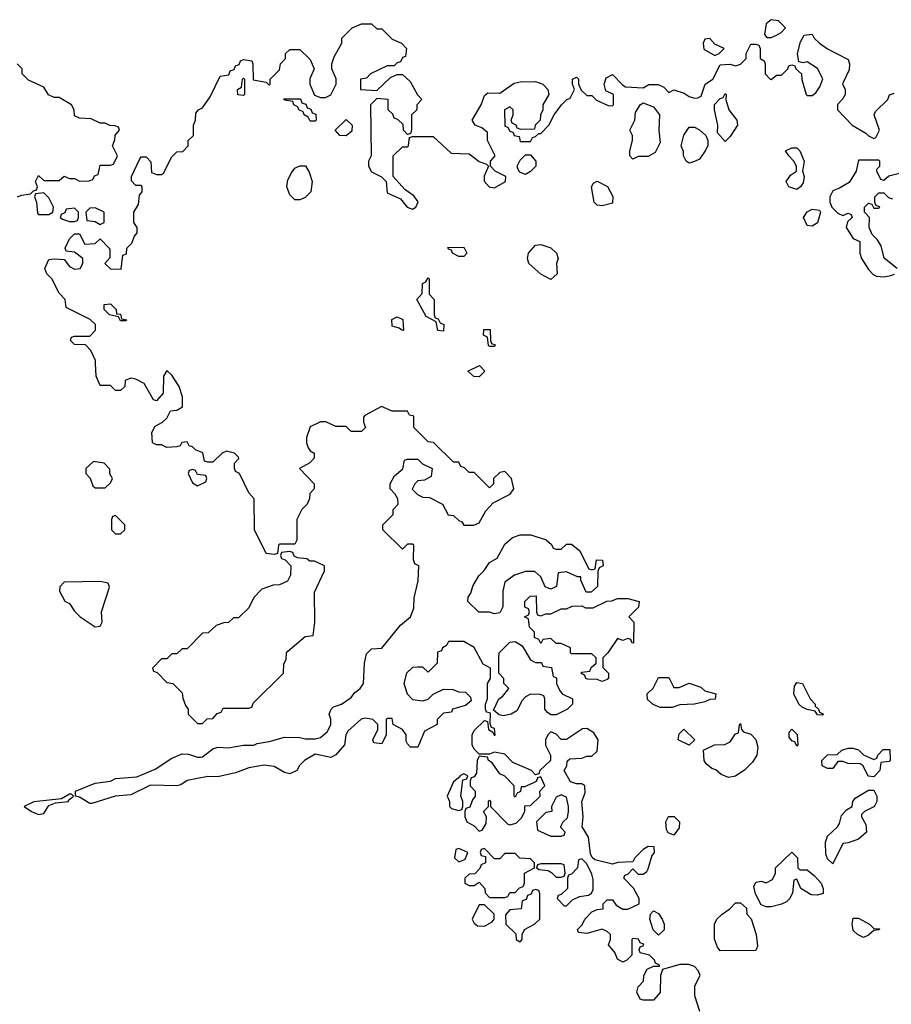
# Model space of a CAD drawing. Header units: inches. Extents: x 2608375 to 2737312, y 944064 to 1028306.
# Tile 43 of 69: x 2715396 to 2718799, y 977497 to 981342. Entities that reach past the tile are written whole.
import ezdxf

# ---------------------------------------------------------------- set-up
doc = ezdxf.new("R2010")
doc.units = ezdxf.units.IN
doc.header["$MEASUREMENT"] = 0
doc.layers.add('C7917', color=7, linetype='Continuous')
doc.layers.add('C7918', color=7, linetype='Continuous')

msp = doc.modelspace()

# ---------------------------------------------------------------- linework, layer by layer
at = {"layer": 'C7917', "color": 5, "elevation": 40}
msp.add_lwpolyline([(2718051, 977469), (2718032, 977530), (2718032, 977570), (2718052, 977610), (2718044.7, 977630), (2718030, 977644.7), (2718007.3, 977652.7), (2717972.7, 977652.7), (2717906, 977634), (2717898, 977610), (2717896.4, 977543.6), (2717870, 977514), (2717830, 977514), (2717818, 977518), (2717804.7, 977544.7), (2717810, 977566), (2717831.6, 977588.4), (2717832, 977610), (2717845.4, 977634.6), (2717870, 977646), (2717894, 977646), (2717894, 977650), (2717878, 977658), (2717874, 977670), (2717854, 977690), (2717818, 977698), (2717814, 977710), (2717818, 977722), (2717830, 977726), (2717832.7, 977732.7), (2717818, 977738), (2717811.6, 977751.6), (2717790, 977754), (2717786, 977750), (2717786, 977690), (2717766, 977670), (2717750, 977662), (2717730, 977674), (2717719.8, 977699.8), (2717694, 977730), (2717702, 977750), (2717702, 977770), (2717690, 977782), (2717670, 977791.3), (2717610, 977774), (2717578, 977778), (2717574, 977790), (2717592, 977808), (2717602, 977830), (2717630, 977858), (2717650, 977868), (2717674, 977870), (2717674, 977890), (2717690, 977906), (2717710, 977906), (2717724, 977884), (2717750, 977868.7), (2717770, 977869), (2717814, 977890), (2717814, 977910), (2717791.6, 977951.6), (2717754, 977990), (2717758, 978002), (2717770, 978006), (2717790, 978026), (2717810, 978006), (2717830, 978006), (2717843.6, 978016.4), (2717850, 978026), (2717863.6, 978076.4), (2717874, 978090), (2717872.7, 978112.7), (2717850, 978114), (2717830, 978102), (2717798, 978070), (2717790, 978054), (2717731.6, 978051.6), (2717710, 978044.7), (2717641, 978061), (2717631.1, 978071.1), (2717624.7, 978084.7), (2717616, 978150), (2717591.3, 978190), (2717596, 978230), (2717591, 978290), (2717603.6, 978323.6), (2717602, 978350), (2717590, 978358), (2717570, 978358), (2717546.4, 978366.4), (2717522, 978410), (2717531.6, 978428.4), (2717532.7, 978447.3), (2717543.6, 978456.4), (2717590, 978458), (2717610, 978466), (2717630, 978466), (2717650, 978486), (2717654, 978530), (2717636.9, 978556.9), (2717610, 978574), (2717592.7, 978572.7), (2717530, 978532), (2717510, 978532), (2717490, 978552), (2717470, 978562), (2717458, 978550), (2717449, 978530), (2717449.1, 978509.1), (2717468, 978470), (2717468, 978450), (2717426, 978410), (2717422, 978398), (2717410, 978394), (2717394, 978410), (2717321.4, 978441.4), (2717290, 978474), (2717250, 978482), (2717230, 978474), (2717190, 978474), (2717170, 978494), (2717162, 978510), (2717162, 978550), (2717170, 978566), (2717210, 978606), (2717222, 978602), (2717226, 978570), (2717242, 978562), (2717248, 978548), (2717252, 978548), (2717250, 978574), (2717238, 978578), (2717232.7, 978592.7), (2717234, 978634), (2717218, 978638), (2717214, 978650), (2717214, 978670), (2717222, 978690), (2717222, 978750), (2717234, 978770), (2717234, 978810), (2717205.4, 978825.4), (2717170, 978891.3), (2717130, 978914), (2717070, 978914), (2717062, 978898), (2717046, 978890), (2717042, 978878), (2717027.3, 978872.7), (2717026, 978830), (2716990, 978794), (2716970, 978814), (2716950, 978814), (2716930, 978812), (2716906, 978790), (2716895.3, 978750), (2716908, 978710), (2716930, 978688), (2716970, 978682), (2716991, 978689), (2717010, 978708), (2717050, 978728), (2717087.3, 978727.3), (2717110, 978718), (2717136.4, 978716.4), (2717156.4, 978696.4), (2717158, 978682), (2717136.4, 978663.6), (2717086, 978650), (2717082, 978638), (2717050, 978634), (2717026, 978610), (2717026, 978590), (2716976.4, 978563.6), (2716950, 978502), (2716922, 978502), (2716910, 978514), (2716904.7, 978524.7), (2716904.7, 978550), (2716890.8, 978570.8), (2716854, 978590), (2716850, 978614), (2716830, 978614), (2716826, 978610), (2716826, 978550), (2716810, 978514), (2716778, 978518), (2716774, 978530), (2716794, 978570), (2716794, 978590), (2716774, 978610), (2716745.6, 978614.4), (2716729.4, 978610.6), (2716676.5, 978563.5), (2716669, 978550), (2716664, 978510), (2716630, 978471), (2716610, 978461), (2716550, 978474.8), (2716508, 978450), (2716488, 978430), (2716478, 978410), (2716450, 978398), (2716430, 978402), (2716390, 978426), (2716350, 978430.8), (2716290, 978420.7), (2716238.4, 978401.6), (2716170, 978386), (2716130, 978387.3), (2716050, 978370.8), (2716025.2, 978354.8), (2716010, 978350.8), (2715906.6, 978353.4), (2715830, 978314.8), (2715769.3, 978310.7), (2715678, 978282), (2715670, 978281), (2715630, 978306), (2715614, 978310), (2715614, 978330), (2715690, 978361.2), (2715750, 978369), (2715770, 978379), (2715853.7, 978386.3), (2715924.5, 978415.5), (2715990, 978459), (2716030, 978475.3), (2716054.6, 978474.6), (2716090, 978462), (2716103.1, 978463.1), (2716110, 978464), (2716150, 978495.3), (2716170, 978502), (2716210, 978499), (2716270, 978508.7), (2716310, 978509), (2716323.6, 978516.4), (2716370, 978524), (2716430, 978541.2), (2716490, 978539), (2716510, 978534), (2716550, 978534), (2716570, 978539), (2716597.5, 978562.5), (2716610.6, 978589.4), (2716610.8, 978610.8), (2716604.7, 978630), (2716612, 978650), (2716621, 978659), (2716652, 978670), (2716690, 978695.3), (2716704.5, 978715.5), (2716724.7, 978730), (2716738, 978750), (2716742, 978830), (2716750, 978866), (2716770, 978886), (2716810, 978888), (2716882, 978978), (2716921, 979010), (2716935.2, 979044.8), (2716935.3, 979084.7), (2716951.6, 979151.6), (2716954, 979210), (2716938, 979218), (2716932.7, 979232.7), (2716934, 979290), (2716930, 979294), (2716910, 979294), (2716890, 979274), (2716814, 979350), (2716814, 979370), (2716854, 979410), (2716854, 979430), (2716874, 979450), (2716871.6, 979471.6), (2716862, 979490), (2716842, 979510), (2716842, 979530), (2716859.6, 979560.4), (2716891.3, 979588.7), (2716898, 979622), (2716910, 979626), (2716950, 979626), (2716968.4, 979608.4), (2717006, 979590), (2717002, 979558), (2716976.4, 979543.6), (2716950, 979542), (2716938, 979530), (2716928.4, 979508.4), (2716948.4, 979488.4), (2716970, 979478), (2716996.4, 979476.4), (2717046, 979450), (2717068.9, 979408.9), (2717090, 979406), (2717110, 979386), (2717122, 979382), (2717130, 979368), (2717168.4, 979368.4), (2717190, 979378), (2717216, 979424), (2717244.7, 979455.3), (2717311.1, 979488.9), (2717324.7, 979510), (2717316, 979550), (2717290, 979578), (2717270, 979574), (2717246, 979550), (2717246, 979530), (2717230, 979514), (2717170, 979574), (2717150, 979574), (2717132.7, 979592.7), (2717118, 979598), (2717110, 979614), (2717090, 979614), (2717011.3, 979691.3), (2716990, 979694), (2716934, 979750), (2716934, 979794), (2716918, 979798), (2716910, 979814), (2716850, 979814), (2716808.4, 979831.6), (2716743.1, 979796.9), (2716738, 979790), (2716738, 979770), (2716746, 979750), (2716730, 979734), (2716690, 979734), (2716670, 979754), (2716630, 979754), (2716591.6, 979771.6), (2716570, 979772), (2716530, 979752), (2716515.3, 979710), (2716515.3, 979690), (2716522, 979670), (2716530, 979658), (2716546, 979650), (2716546, 979630), (2716528.4, 979611.6), (2716488, 979590), (2716546, 979530), (2716546, 979510), (2716528.4, 979491.6), (2716527.3, 979472.7), (2716518, 979450), (2716498, 979430), (2716478, 979390), (2716478, 979310), (2716470, 979294), (2716410, 979294), (2716406, 979290), (2716402, 979258), (2716390, 979254), (2716358, 979258), (2716312, 979350), (2716311.6, 979471.6), (2716290, 979494), (2716254, 979570), (2716238, 979578), (2716234, 979590), (2716234, 979610), (2716252, 979628), (2716250, 979634), (2716234, 979650), (2716203.1, 979656.9), (2716186, 979650), (2716150, 979614), (2716130, 979614), (2716118, 979618), (2716111.1, 979651.1), (2716082, 979662), (2716070, 979674), (2716058, 979678), (2716050, 979694), (2716028.4, 979691.6), (2716022, 979678), (2716010, 979674), (2715970, 979672), (2715950, 979682), (2715930, 979682), (2715914, 979690), (2715912, 979730), (2715924.7, 979755.3), (2715954, 979770), (2715970, 979786), (2715984.7, 979815.3), (2716010, 979818), (2716031.3, 979830), (2716031.3, 979870), (2716018, 979910), (2715990, 979954), (2715970, 979972), (2715958, 979950), (2715956.4, 979883.6), (2715930, 979854), (2715918, 979858), (2715882, 979922), (2715850, 979938), (2715830, 979942), (2715807.3, 979932.7), (2715806, 979910), (2715790, 979894), (2715770, 979894), (2715750, 979914), (2715710, 979914), (2715694, 979950), (2715692.1, 980000)], dxfattribs=at)
for points in [[(2717190, 979948), (2717168.4, 979948.4), (2717146, 979970), (2717191.6, 979991.6), (2717212, 979970)], [(2715683.6, 979616.4), (2715654, 979590), (2715654, 979570), (2715671.6, 979551.6), (2715682, 979522), (2715690, 979514), (2715730, 979514), (2715750, 979534), (2715758, 979550), (2715748.4, 979568.4), (2715747.3, 979587.3), (2715726, 979610)], [(2716070, 979586), (2716058, 979582), (2716054, 979570), (2716070, 979534), (2716090, 979522), (2716122, 979538), (2716126, 979550), (2716122, 979562), (2716090, 979566), (2716082, 979582)], [(2715770, 979406), (2715758, 979402), (2715754, 979390), (2715754, 979350), (2715770, 979334), (2715790, 979334), (2715806, 979350), (2715806, 979370)], [(2717490, 979274), (2717510, 979274), (2717530, 979294), (2717550, 979294), (2717582, 979270), (2717618, 979198), (2717630, 979194), (2717642, 979198), (2717647.3, 979232.7), (2717671.6, 979231.6), (2717674, 979210), (2717658, 979202), (2717652.7, 979187.3), (2717651.6, 979128.4), (2717627.3, 979107.3), (2717607.3, 979107.3), (2717586, 979154), (2717586, 979166), (2717574, 979166), (2717530, 979186), (2717498, 979182), (2717491.6, 979128.4), (2717470, 979118), (2717447.3, 979127.3), (2717430, 979166), (2717407.3, 979187.3), (2717370, 979188), (2717327.1, 979172.9), (2717290, 979146), (2717282, 979110), (2717282, 979050), (2717270, 979026), (2717250, 979022), (2717230, 979028), (2717188.4, 979028.4), (2717146, 979070), (2717147.3, 979087.3), (2717157.2, 979102.8), (2717165.2, 979130), (2717189, 979170), (2717209.3, 979190.7), (2717230, 979222), (2717260.4, 979239.6), (2717290, 979294), (2717320.4, 979319.6), (2717349.1, 979330.9), (2717390.9, 979330.9), (2717451.6, 979311.6), (2717472.7, 979292.7), (2717478, 979278)], [(2716450, 979266), (2716418, 979262), (2716414, 979250), (2716418, 979238), (2716432.7, 979232.7), (2716454, 979210), (2716452.7, 979172.7), (2716442, 979150), (2716410, 979135.3), (2716385.4, 979134.6), (2716341, 979119), (2716310, 979086), (2716290, 979046), (2716250, 979006), (2716230, 979006), (2716211.6, 978988.4), (2716192.7, 978987.3), (2716163.6, 978976.4), (2716131.6, 978948.4), (2716110, 978946), (2716050, 978886), (2716030, 978886), (2716010, 978866), (2715990, 978866), (2715970, 978846), (2715950, 978846), (2715914, 978810), (2715918, 978798), (2715932.7, 978792.7), (2715970, 978754), (2715994, 978750), (2716030, 978714), (2716032.7, 978692.7), (2716043.6, 978663.6), (2716054, 978650), (2716054, 978630), (2716090, 978594), (2716110, 978594), (2716127.3, 978612.7), (2716150, 978614), (2716167.3, 978632.7), (2716182, 978638), (2716190, 978654), (2716290, 978654), (2716302, 978658), (2716307.3, 978672.7), (2716426, 978790), (2716427.3, 978827.3), (2716436.4, 978843.6), (2716438, 978870), (2716443.1, 978876.9), (2716510, 978934), (2716542, 978938), (2716548, 978990), (2716547.3, 979107.3), (2716586, 979190), (2716586, 979210), (2716547.3, 979227.3), (2716528.4, 979228.4), (2716516.4, 979236.4), (2716480.4, 979240.4), (2716467.3, 979247.3), (2716462, 979262)], [(2715710, 979148), (2715570, 979146), (2715552.7, 979127.3), (2715552, 979110), (2715571.6, 979071.6), (2715590, 979062), (2715610, 979032), (2715632, 979010), (2715690, 978972), (2715710, 978974), (2715718, 978990), (2715715.3, 979030), (2715746, 979126), (2715742, 979142)], [(2717430, 979014), (2717450, 979022), (2717470, 979022), (2717510, 979042), (2717530, 979042), (2717552.7, 979052.7), (2717590, 979054), (2717605.4, 979045.4), (2717634.6, 979045.4), (2717688.4, 979071.6), (2717707.3, 979072.7), (2717730, 979082), (2717770, 979082), (2717814, 979070), (2717812, 979048), (2717774, 979010), (2717794, 978990), (2717792.7, 978907.3), (2717786, 978910), (2717782, 978922), (2717770, 978926), (2717750, 978918), (2717730, 978926), (2717692, 978870), (2717672, 978850), (2717672.7, 978812.7), (2717694, 978790), (2717694, 978770), (2717690, 978766), (2717670, 978758), (2717650, 978766), (2717612.7, 978767.3), (2717606, 978770), (2717602, 978782), (2717586, 978790), (2717590, 978794), (2717622, 978798), (2717627.3, 978812.7), (2717646, 978830), (2717646, 978850), (2717630, 978866), (2717550, 978866), (2717546, 978870), (2717546, 978890), (2717510, 978906), (2717490, 978906), (2717470, 978926), (2717438, 978922), (2717430, 978906), (2717422, 978922), (2717406, 978930), (2717406, 978950), (2717386, 978970), (2717382, 979002), (2717366, 979010), (2717382, 979018), (2717386, 979030), (2717382, 979042), (2717368.4, 979048.4), (2717368, 979070), (2717388.9, 979091.1), (2717412.7, 979092.7), (2717414, 979030), (2717418, 979018)], [(2717410, 978832), (2717432.7, 978832.7), (2717438, 978818), (2717472.7, 978812.7), (2717478, 978778), (2717492, 978772), (2717492, 978750), (2717503.6, 978723.6), (2717514, 978710), (2717554, 978690), (2717554, 978670), (2717534, 978650), (2717490, 978628), (2717470, 978628), (2717456.4, 978636.4), (2717446, 978650), (2717446, 978690), (2717442, 978702), (2717427.3, 978707.3), (2717390, 978708), (2717370, 978698), (2717356.9, 978683.1), (2717336.9, 978643.1), (2717314, 978630), (2717284, 978624), (2717268.4, 978628.4), (2717246, 978646), (2717266, 978690), (2717280.4, 978699.6), (2717306, 978730), (2717286, 978750), (2717286, 978770), (2717266, 978790), (2717266, 978850), (2717268, 978870), (2717310, 978912), (2717330, 978914), (2717356.9, 978896.9), (2717390, 978842)], [(2717950, 978734), (2717970, 978734), (2718010, 978752), (2718055.3, 978735.3), (2718070, 978722), (2718114, 978710), (2718111.6, 978688.4), (2718090, 978688), (2718070, 978678), (2718030, 978669), (2717972.7, 978667.3), (2717943.6, 978656.4), (2717896.4, 978656.4), (2717868.4, 978668.4), (2717847.3, 978687.3), (2717846, 978710), (2717868.4, 978731.6), (2717890, 978774), (2717930, 978774)], [(2718530, 978626), (2718510, 978628), (2718502, 978642), (2718470, 978648), (2718450, 978658), (2718438, 978670), (2718418, 978710), (2718420.4, 978739.6), (2718430, 978754), (2718452, 978750), (2718482, 978690), (2718502, 978670), (2718502, 978662), (2718514, 978650), (2718518, 978638), (2718534, 978630)], [(2718163.1, 978383.1), (2718134.6, 978394.6), (2718113.6, 978413.6), (2718098, 978418), (2718076.4, 978436.4), (2718068, 978450), (2718066, 978490), (2718108.9, 978511.1), (2718148.4, 978511.6), (2718170, 978522), (2718190, 978554), (2718202, 978558), (2718206, 978590), (2718210, 978594), (2718214, 978570), (2718222, 978562), (2718250, 978552), (2718270, 978532), (2718278, 978502), (2718274, 978470), (2718256.9, 978443.1), (2718226.4, 978413.6), (2718190, 978388)], [(2718010, 978508.7), (2717966, 978530), (2717970, 978554), (2717988.4, 978571.6), (2718032, 978530)], [(2718430, 978506), (2718422, 978522), (2718410, 978526), (2718400.4, 978540.4), (2718400.4, 978559.6), (2718410, 978572), (2718431.6, 978551.6), (2718434, 978510)], [(2717190, 978466), (2717182, 978450), (2717179.6, 978400.4), (2717170, 978386), (2717158, 978382), (2717154, 978370), (2717154, 978350), (2717174, 978330), (2717174, 978310), (2717163.6, 978296.4), (2717152.7, 978267.3), (2717138, 978262), (2717134, 978250), (2717134, 978230), (2717142, 978210), (2717170, 978194), (2717190, 978174), (2717202, 978178), (2717216.4, 978203.6), (2717218, 978230), (2717206, 978250), (2717226, 978270), (2717226, 978290), (2717230, 978294), (2717234, 978290), (2717234, 978270), (2717301, 978201), (2717310, 978198), (2717334.6, 978205.4), (2717354.6, 978225.4), (2717368, 978250), (2717367.3, 978272.7), (2717390, 978274), (2717428, 978310), (2717426, 978330), (2717446, 978350), (2717430, 978386), (2717418, 978382), (2717412.7, 978367.3), (2717399.6, 978360.4), (2717366, 978346), (2717354, 978346), (2717351.6, 978328.4), (2717338, 978322), (2717330, 978306), (2717326, 978310), (2717326, 978350), (2717290, 978388), (2717270, 978398), (2717240.2, 978440.2), (2717226, 978450), (2717222, 978462)], [(2718730, 978454), (2718742, 978458), (2718746, 978470), (2718767.3, 978492.7), (2718792.7, 978492.7), (2718794, 978450), (2718790, 978446), (2718758, 978442), (2718754, 978410), (2718730, 978386), (2718708.7, 978388.7), (2718688.4, 978428.4), (2718676.4, 978436.4), (2718630, 978438), (2718610, 978446), (2718590, 978446), (2718570, 978418), (2718550, 978418), (2718529.1, 978429.1), (2718528, 978450), (2718550, 978472), (2718587.3, 978472.7), (2718606, 978490), (2718630, 978498), (2718650, 978498), (2718671, 978491), (2718690, 978472)], [(2717130, 978398), (2717114, 978390), (2717114, 978386), (2717090, 978366), (2717064.7, 978310), (2717074, 978290), (2717074, 978270), (2717082, 978262), (2717110, 978254), (2717122, 978258), (2717126, 978270), (2717126, 978290), (2717118, 978310), (2717126, 978374), (2717142, 978378), (2717146, 978390)], [(2715598, 978318), (2715590, 978318), (2715559.6, 978300.4), (2715451.6, 978288.4), (2715414, 978270), (2715442, 978250), (2715470, 978238), (2715490, 978242), (2715510, 978274), (2715536.4, 978283.6), (2715586, 978290), (2715586, 978294), (2715606, 978310)], [(2717510, 978315.3), (2717490, 978306), (2717472, 978270), (2717474, 978250), (2717450, 978246), (2717414, 978210), (2717418, 978178), (2717470, 978154), (2717510, 978154), (2717522, 978158), (2717526, 978170), (2717508, 978188), (2717508.4, 978191.6), (2717518, 978210), (2717534, 978226), (2717539, 978250), (2717539, 978270), (2717530, 978306)], [(2718570, 978046), (2718550, 978066), (2718543.1, 978083.1), (2718542, 978130), (2718550, 978154), (2718588, 978190), (2718596.4, 978203.6), (2718604.7, 978235.3), (2718623.1, 978256.9), (2718646, 978270), (2718648, 978290), (2718658, 978302), (2718710, 978334), (2718730, 978334), (2718742, 978310), (2718742, 978290), (2718734, 978274), (2718730, 978268), (2718694, 978250), (2718682, 978238), (2718682, 978230), (2718699.6, 978199.6), (2718702, 978170), (2718670, 978142), (2718630, 978128), (2718610, 978126)], [(2717950, 978158), (2717927.3, 978167.3), (2717920.4, 978180.4), (2717918, 978210), (2717929.2, 978230.8), (2717950.7, 978230.7), (2717972, 978210), (2717970, 978186)], [(2717110, 978106), (2717098, 978102), (2717094, 978070), (2717110, 978054), (2717130, 978062), (2717135.3, 978064.7), (2717146, 978090)], [(2717210, 978106), (2717198, 978102), (2717194, 978090), (2717198, 978078), (2717214, 978074), (2717214, 978050), (2717198, 978042), (2717192.7, 978027.3), (2717172.7, 978007.3), (2717150, 978006), (2717134, 977990), (2717134, 977970), (2717150, 977962), (2717170, 977962), (2717190, 977974), (2717212, 977950), (2717212.7, 977932.7), (2717230, 977914), (2717290, 977914), (2717302, 977918), (2717310, 977934), (2717330, 977934), (2717347.3, 977952.7), (2717362, 977958), (2717366, 977970), (2717366, 978010), (2717406, 978030), (2717406, 978050), (2717390, 978066), (2717348.4, 978068.4), (2717330, 978086), (2717290, 978086), (2717270, 978066), (2717250, 978066)], [(2718442, 978022), (2718470, 978022), (2718498.8, 977998.8), (2718524.7, 977970), (2718532, 977950), (2718532, 977930), (2718510, 977924), (2718485.6, 977925.6), (2718446, 977950), (2718430, 977986), (2718418, 977982), (2718412.7, 977932.7), (2718402, 977910), (2718390, 977898), (2718370, 977888), (2718330, 977878), (2718310, 977878), (2718290, 977886), (2718268.4, 977928.4), (2718262, 977958), (2718270, 977974), (2718290, 977978), (2718310, 977972), (2718334.6, 977985.4), (2718346, 978010), (2718346, 978030), (2718410, 978092), (2718432, 978070), (2718434, 978030)], [(2717510, 978046), (2717430, 978046), (2717418, 978042), (2717414, 978030), (2717423.6, 978023.6), (2717459.6, 978019.6), (2717472.7, 978012.7), (2717490, 977994), (2717510, 977994), (2717522, 977998), (2717526, 978010), (2717522, 978042)], [(2717590, 978066), (2717578, 978062), (2717574, 978030), (2717550, 978006), (2717538, 978002), (2717534, 977990), (2717534, 977950), (2717510, 977926), (2717498, 977922), (2717494, 977910), (2717522, 977882), (2717530, 977882), (2717554, 977906), (2717581.2, 977918.8), (2717616.4, 977923.6), (2717628.4, 977931.6), (2717634.6, 977945.4), (2717634.6, 977985.4), (2717630, 978006), (2717610, 978046)], [(2717410, 977946), (2717398, 977942), (2717392.7, 977927.3), (2717378, 977922), (2717372.7, 977907.3), (2717358, 977902), (2717354, 977870), (2717310, 977866), (2717292.7, 977847.3), (2717294, 977810), (2717332.7, 977772.7), (2717334, 977750), (2717350, 977742), (2717358, 977750), (2717358, 977770), (2717366, 977790), (2717406, 977810), (2717426, 977830), (2717426, 977930), (2717422, 977942)], [(2718130, 977706), (2718120.4, 977720.4), (2718108.4, 977751.6), (2718108, 977810), (2718118, 977830), (2718138, 977850), (2718168, 977870), (2718190, 977894), (2718210, 977894), (2718232.7, 977872.7), (2718234, 977850), (2718251.6, 977831.6), (2718270.7, 977770.7), (2718276, 977724), (2718270, 977708)], [(2717210, 977886), (2717190, 977886), (2717162, 977830), (2717170, 977814), (2717183.6, 977803.6), (2717210, 977802), (2717240.4, 977819.6), (2717248, 977830), (2717248, 977850)], [(2717890, 977768), (2717868.4, 977788.4), (2717855.3, 977830), (2717858, 977850), (2717870, 977862), (2717890, 977852), (2717904.7, 977830), (2717911.3, 977810), (2717911.6, 977788.4)], [(2718690, 977758), (2718666, 977770), (2718650, 977786), (2718646, 977810), (2718650, 977834), (2718670, 977834), (2718714, 977810), (2718730, 977794), (2718752.7, 977792.7), (2718751.6, 977788.4), (2718730, 977786), (2718710, 977768)]]:
    msp.add_lwpolyline(points, close=True, dxfattribs=at)
at = {"layer": 'C7918', "color": 5, "elevation": 40}
for points in [[(2715692.1, 980000), (2715691.6, 980011.6), (2715674, 980050), (2715652.7, 980072.7), (2715610, 980074), (2715594, 980090), (2715598, 980102), (2715610, 980106), (2715670, 980106), (2715692, 980130), (2715691.3, 980151.3), (2715671.6, 980171.6), (2715578, 980218), (2715574, 980250), (2715550, 980274), (2715522, 980330), (2715502, 980350), (2715494, 980370), (2715510, 980406), (2715530, 980408), (2715570, 980406), (2715590, 980378), (2715610, 980368), (2715632, 980370), (2715642, 980390), (2715642, 980410), (2715610, 980434), (2715578, 980438), (2715574, 980450), (2715590, 980486), (2715610, 980506), (2715630, 980506), (2715650, 980466), (2715690, 980468), (2715710, 980486), (2715747.3, 980447.3), (2715747.3, 980412.7), (2715728, 980390), (2715750, 980368.7), (2715792.7, 980367.3), (2715798, 980422), (2715812.7, 980427.3), (2715814, 980450), (2715834, 980470), (2715843.6, 980496.4), (2715854, 980510), (2715854, 980530), (2715842, 980550), (2715842, 980590), (2715859.6, 980620.4), (2715863.6, 980656.4), (2715874, 980670), (2715874, 980690), (2715870, 980694), (2715850, 980694), (2715832.7, 980712.7), (2715832, 980730), (2715863.6, 980796.4), (2715870, 980806), (2715890, 980806), (2715907.3, 980787.3), (2715910, 980746), (2715930, 980738), (2715950, 980738), (2715956.9, 980743.1), (2715990, 980806), (2716010, 980826), (2716032.7, 980827.3), (2716054, 980850), (2716054, 980870), (2716074, 980890), (2716074, 980930), (2716082, 980950), (2716083.6, 980976.4), (2716094, 980990), (2716110, 980998), (2716139.8, 981040.2), (2716178, 981122), (2716212.7, 981127.3), (2716218, 981142), (2716232.7, 981147.3), (2716238, 981162), (2716252.7, 981167.3), (2716258, 981182), (2716270, 981186), (2716302, 981182), (2716306, 981170), (2716307.3, 981107.3), (2716358, 981098), (2716370, 981086), (2716374, 981090), (2716374, 981110), (2716410, 981146), (2716414, 981170), (2716434, 981190), (2716434, 981210), (2716450, 981226), (2716490, 981226), (2716530, 981186), (2716546, 981150), (2716528.4, 981111.6), (2716528, 981090), (2716547.3, 981047.3), (2716570, 981038), (2716590, 981038), (2716611.1, 981048.9), (2716632, 981090), (2716631.6, 981111.6), (2716614, 981150), (2716614, 981170), (2716623.6, 981196.4), (2716654, 981250), (2716654, 981270), (2716694, 981310), (2716730, 981326), (2716770, 981326), (2716790, 981306), (2716810, 981306), (2716850, 981266), (2716886, 981250), (2716906, 981230), (2716902, 981198), (2716890, 981194), (2716882, 981178), (2716870, 981174), (2716858, 981162), (2716830, 981162), (2716766, 981130), (2716750, 981114), (2716726, 981110), (2716726, 981070), (2716790, 981066), (2716843.6, 981116.4), (2716870, 981128), (2716890, 981128), (2716920.4, 981100.4), (2716948.4, 981048.4), (2716966, 981030), (2716946, 981010), (2716946, 980990), (2716926, 980970), (2716926, 980910), (2716922, 980898), (2716910, 980894), (2716894, 980910), (2716892.7, 980932.7), (2716872.7, 980952.7), (2716858, 980958), (2716852.7, 980972.7), (2716834, 980990), (2716834, 981030), (2716790, 981034), (2716766, 981010), (2716768, 980810), (2716758, 980790), (2716758, 980770), (2716770, 980748), (2716808.4, 980728.4), (2716826, 980710), (2716830, 980666), (2716882, 980642), (2716908, 980610), (2716930, 980602), (2716942, 980610), (2716951, 980631), (2716934.8, 980654.8), (2716899.6, 980679.6), (2716854, 980730), (2716854, 980810), (2716890, 980846), (2716910, 980846), (2716914, 980850), (2716918, 980882), (2716930, 980886), (2717010, 980886), (2717080.4, 980820.4), (2717150, 980818), (2717190, 980788), (2717218, 980778), (2717226, 980770), (2717208.9, 980731.1), (2717208.9, 980711.1), (2717229.2, 980689.2), (2717250, 980685.2), (2717292, 980710), (2717294, 980730), (2717252, 980750), (2717234, 980770), (2717234, 980790), (2717252, 980810), (2717222, 980870), (2717222, 980902), (2717199.8, 980919.8), (2717174, 980930), (2717162, 980950), (2717198, 981010), (2717210, 981046), (2717223.6, 981056.4), (2717270, 981055.3), (2717326.4, 981093.6), (2717350, 981099), (2717410, 981101.2), (2717438, 981090), (2717458, 981070), (2717462, 981050), (2717438, 981010), (2717438, 980990), (2717428.9, 980971.1), (2717428, 980950), (2717408, 980930), (2717406, 980914), (2717352.7, 980912.7), (2717338, 980918), (2717334, 980930), (2717318, 980938), (2717314, 980950), (2717322, 980970), (2717322, 980990), (2717310, 981002), (2717288, 980990), (2717290, 980926), (2717302, 980922), (2717308, 980908), (2717322, 980902), (2717326, 980890), (2717346, 980886), (2717350, 980866), (2717390, 980866), (2717398, 980882), (2717410, 980886), (2717422, 980898), (2717430, 980898), (2717462, 980930), (2717482, 980970), (2717511.3, 981010), (2717530, 981028.7), (2717544.7, 981035.3), (2717562, 981070), (2717554, 981090), (2717554, 981110), (2717570, 981118), (2717578, 981110), (2717578, 981090), (2717587.3, 981067.3), (2717610, 981046), (2717630, 981046), (2717647.3, 981027.3), (2717692.7, 981007.3), (2717710, 981006), (2717714, 981010), (2717714, 981050), (2717684.7, 981064.7), (2717678, 981090), (2717685.4, 981114.6), (2717710, 981128), (2717750, 981086), (2717760.4, 981080.4), (2717830, 981075.3), (2717851.6, 981088.4), (2717888.4, 981088.4), (2717910, 981078), (2717930, 981058), (2717950, 981068), (2717990, 981055.3), (2718010, 981042), (2718030, 981035.3), (2718043.6, 981036.4), (2718056, 981044), (2718072, 981090), (2718102, 981110), (2718130, 981166), (2718170, 981168), (2718190, 981162), (2718210, 981168), (2718232, 981190), (2718232, 981210), (2718250, 981246), (2718270, 981246), (2718282, 981242), (2718286, 981230), (2718286, 981190), (2718302, 981182), (2718306, 981170), (2718306, 981130), (2718326, 981110), (2718330, 981108), (2718350, 981126), (2718370, 981126), (2718394, 981150), (2718398, 981162), (2718410, 981166), (2718422, 981162), (2718426, 981150), (2718448, 981130), (2718448.9, 981108.9), (2718466, 981050), (2718470, 981046), (2718490, 981046), (2718503.6, 981056.4), (2718519.8, 981080.2), (2718531.6, 981111.6), (2718510.8, 981150.8), (2718470, 981178), (2718454, 981174), (2718438, 981178), (2718432, 981210), (2718444.7, 981255.3), (2718458, 981282), (2718490, 981286), (2718498, 981270), (2718518, 981250), (2718550, 981228), (2718630, 981186), (2718635.3, 981170), (2718633.6, 981146.4), (2718608.7, 981091.3), (2718618, 981070), (2718618, 981050), (2718608.4, 981031.6), (2718588.7, 981011.3), (2718588, 980990), (2718646, 980930), (2718699.3, 980899.3), (2718710, 980888), (2718730, 980878), (2718738, 980882), (2718752, 980910), (2718731.3, 980970), (2718736.9, 980983.1), (2718784.7, 981030), (2718791.6, 981048.4), (2718810, 981055.3)], [(2715388, 980650), (2715403.1, 980656.9), (2715438, 980662), (2715450, 980674), (2715462, 980678), (2715466, 980690), (2715458, 980710), (2715470, 980734), (2715490, 980714), (2715550, 980714), (2715570, 980731.3), (2715590, 980722), (2715610, 980722), (2715630, 980712), (2715667.3, 980712.7), (2715682, 980718), (2715688, 980732), (2715702, 980738), (2715710, 980774), (2715750, 980774), (2715762, 980778), (2715778, 980810), (2715758, 980850), (2715767.3, 980872.7), (2715768.4, 980891.6), (2715786, 980910), (2715782, 980922), (2715767.3, 980927.3), (2715748.4, 980928.4), (2715730, 980938), (2715710, 980938), (2715674.6, 980954.6), (2715630, 980958), (2715610, 980966), (2715608, 980990), (2715598, 981010), (2715550, 981038), (2715530, 981038), (2715508.4, 981048.4), (2715490, 981078), (2715430, 981106), (2715406, 981130), (2715406, 981150), (2715386, 981170)], [(2718830, 980742), (2718788.4, 980731.6), (2718770, 980714), (2718758, 980718), (2718742, 980750), (2718742, 980758), (2718754, 980770), (2718754, 980790), (2718750, 980794), (2718670, 980794), (2718662, 980750), (2718633.6, 980706.4), (2718596.4, 980683.6), (2718570, 980674), (2718558, 980650), (2718558, 980630), (2718566, 980610), (2718590, 980586), (2718610, 980578), (2718630, 980586), (2718642, 980582), (2718646, 980570), (2718627.3, 980552.7), (2718622, 980530), (2718650, 980488), (2718675.3, 980475.3), (2718675.3, 980430), (2718682, 980410), (2718710, 980366), (2718727.3, 980347.3), (2718740.4, 980340.4), (2718770, 980338), (2718796.9, 980343.1), (2718811.1, 980348.9)], [(2718822, 980370), (2718771.1, 980411.1), (2718758.8, 980458.8), (2718743.6, 980483.6), (2718723.6, 980503.6), (2718712, 980530), (2718714, 980570), (2718694, 980590), (2718694, 980610), (2718710, 980626), (2718722, 980622), (2718730, 980606), (2718750, 980606), (2718754, 980610), (2718738, 980618), (2718734, 980630), (2718734, 980650), (2718750, 980666), (2718770, 980666), (2718788, 980648), (2718803.1, 980643.1)]]:
    msp.add_lwpolyline(points, dxfattribs=at)
for points in [[(2718330, 981342), (2718310, 981326), (2718303.6, 981283.6), (2718312.7, 981272.7), (2718330, 981272), (2718350, 981282), (2718368.4, 981291.6), (2718386, 981310), (2718358, 981338)], [(2718090, 981268), (2718070, 981266), (2718064.7, 981250), (2718066.4, 981226.4), (2718110, 981202), (2718126, 981210), (2718146, 981230), (2718110, 981246)], [(2716270, 981046), (2716248, 981048), (2716246, 981070), (2716262, 981078), (2716266, 981110), (2716270, 981114), (2716274, 981110), (2716274, 981050)], [(2718150, 980866), (2718120.4, 980900.4), (2718122, 980930), (2718108.7, 980990), (2718109, 981011), (2718130, 981034), (2718142, 981038), (2718150, 981054), (2718154, 981050), (2718152, 981030), (2718164.7, 980990), (2718196, 980950), (2718198, 980930), (2718170, 980886)], [(2716530, 980946), (2716522, 980962), (2716506, 980970), (2716502, 980982), (2716486, 980990), (2716482, 981002), (2716466, 981010), (2716462, 981022), (2716430, 981028), (2716427.3, 981032.7), (2716492.7, 981032.7), (2716498, 981018), (2716512.7, 981012.7), (2716518, 980998), (2716532.7, 980992.7), (2716538, 980978), (2716552.7, 980972.7), (2716554, 980950), (2716550, 980946)], [(2717790, 980798), (2717778, 980810), (2717778, 980830), (2717788.7, 980870), (2717788, 980890), (2717778, 980910), (2717798, 980950), (2717800.4, 980979.6), (2717818, 981010), (2717830, 981018), (2717870, 981002), (2717894, 980970), (2717891.3, 980910), (2717896.9, 980863.1), (2717876.9, 980823.1), (2717850, 980808), (2717810, 980808)], [(2716670, 980888), (2716646, 980890), (2716628, 980910), (2716670, 980952), (2716694, 980930), (2716692.7, 980907.3)], [(2718010, 980782), (2717998, 980790), (2717988, 980810), (2717987.3, 980827.3), (2717978, 980850), (2717988.4, 980891.6), (2718010, 980922), (2718030, 980922), (2718050, 980912), (2718074, 980890), (2718082, 980870), (2718082, 980850), (2718072, 980830), (2718050, 980798), (2718030, 980788.7)], [(2717370, 980738), (2717347.3, 980747.3), (2717340.4, 980760.4), (2717338, 980770), (2717350, 980794), (2717370, 980814), (2717390, 980814), (2717411, 980790), (2717411.3, 980770), (2717390, 980748.7)], [(2718430, 980679), (2718398, 980690), (2718388, 980710), (2718405.6, 980734.4), (2718428, 980750), (2718428, 980770), (2718418, 980790), (2718398, 980810), (2718386, 980830), (2718410, 980842), (2718430, 980842), (2718442, 980830), (2718458, 980790), (2718452, 980750), (2718458, 980730), (2718454.8, 980705.2), (2718444.7, 980690)], [(2716470, 980638), (2716450, 980658), (2716439, 980690), (2716443.2, 980716.8), (2716456.5, 980743.5), (2716470, 980762), (2716490, 980772), (2716511.1, 980771.1), (2716526.4, 980746.4), (2716538, 980710), (2716532, 980670), (2716510, 980648), (2716490, 980638)], [(2717670, 980615.3), (2717650, 980618), (2717638, 980630), (2717628, 980690), (2717636.4, 980703.6), (2717650, 980711.3), (2717691.1, 980691.1), (2717711.1, 980651.1), (2717710, 980626)], [(2715490, 980666), (2715458, 980662), (2715454, 980650), (2715462, 980630), (2715466, 980586), (2715470, 980582), (2715510, 980582), (2715526, 980590), (2715528, 980610), (2715510, 980646)], [(2715610, 980606), (2715578, 980602), (2715572.7, 980587.3), (2715558, 980582), (2715554, 980570), (2715563.6, 980563.6), (2715590, 980554), (2715610, 980554), (2715622, 980558), (2715626, 980570), (2715626, 980590)], [(2715690, 980608), (2715670, 980606), (2715654, 980590), (2715658, 980558), (2715690, 980554), (2715710, 980542), (2715726, 980550), (2715726, 980590)], [(2718490, 980535.3), (2718470, 980538), (2718455.3, 980570), (2718470, 980592), (2718490, 980602), (2718518, 980598), (2718522, 980590), (2718510, 980548.7)], [(2717470, 980328), (2717430, 980348), (2717384, 980390), (2717379, 980410), (2717382, 980430), (2717410, 980462), (2717430, 980464.7), (2717470, 980451.3), (2717491, 980431), (2717498, 980410), (2717492, 980390), (2717494, 980350)], [(2717110, 980418), (2717086, 980430), (2717082, 980442), (2717070, 980446), (2717067.3, 980452.7), (2717130, 980454), (2717142, 980430), (2717130, 980418)], [(2717050, 980126), (2717028, 980128), (2717022, 980162), (2716983.1, 980183.1), (2716946, 980250), (2716967.3, 980272.7), (2716968.4, 980311.6), (2716982, 980318), (2716990, 980334), (2716994, 980330), (2716994, 980270), (2717014, 980250), (2717014, 980190), (2717018, 980178), (2717030, 980174), (2717038, 980158), (2717051.6, 980151.6)], [(2715790, 980166), (2715782, 980182), (2715746, 980190), (2715726, 980210), (2715726, 980230), (2715750, 980232), (2715772, 980210), (2715774, 980194), (2715790, 980192), (2715794, 980174), (2715814, 980170), (2715810, 980166)], [(2716890, 980128), (2716878, 980138), (2716850, 980146), (2716848.9, 980171.1), (2716870, 980182), (2716891.1, 980171.1), (2716894, 980130)], [(2717230, 980066), (2717226, 980070), (2717222, 980102), (2717206, 980110), (2717207.3, 980132.7), (2717232.7, 980132.7), (2717234, 980090), (2717238, 980078), (2717252.7, 980072.7), (2717250, 980066)]]:
    msp.add_lwpolyline(points, close=True, dxfattribs=at)

doc.saveas('drawing.dxf')
